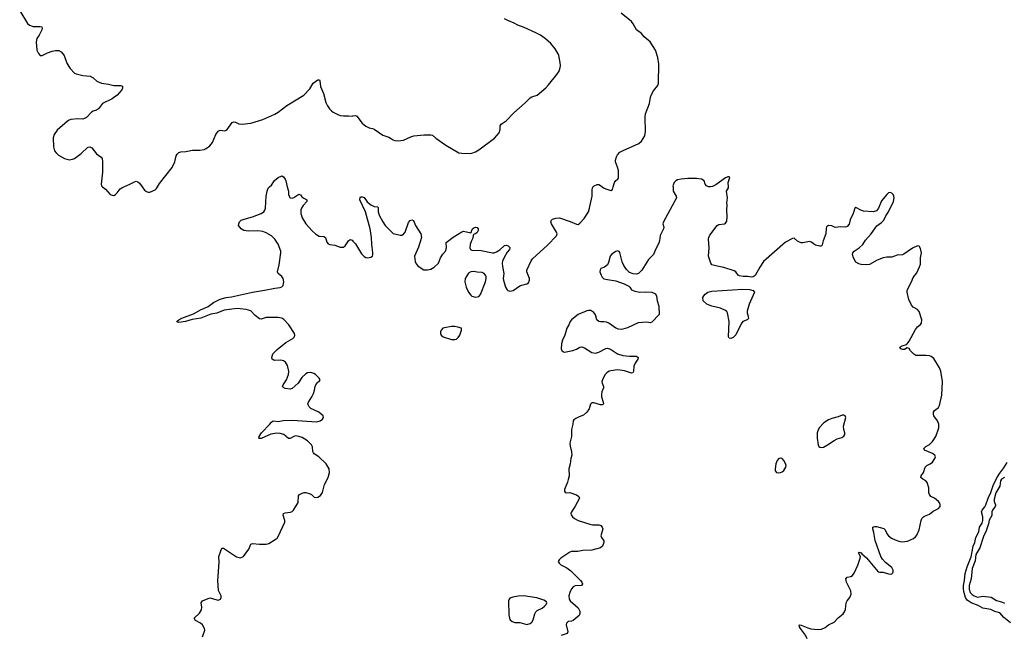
# Model space of a CAD drawing. Header units: inches. Extents: x 1550860 to 1685816, y 509127 to 640511.
# Tile 58 of 91: x 1626112 to 1637602, y 574770 to 581949. Entities that reach past the tile are written whole.
import ezdxf

# ---------------------------------------------------------------- set-up
doc = ezdxf.new("R2010")
doc.units = ezdxf.units.IN
doc.header["$MEASUREMENT"] = 0
for name, color, linetype in [('B6527', 7, 'Continuous'), ('B6528', 7, 'Continuous'), ('B6537', 7, 'Continuous'), ('B6538', 7, 'Continuous')]:
    doc.layers.add(name, color=color, linetype=linetype)

msp = doc.modelspace()

# ---------------------------------------------------------------- linework, layer by layer
at = {"layer": 'B6527', "color": 6}
for points, elevation in [([(1627079, 580000), (1627113, 579973), (1627169, 579909), (1627190, 579901), (1627210, 579900), (1627230, 579910), (1627250, 579930), (1627285, 579975), (1627304, 579990), (1627327, 580000)], 600), ([(1627541, 580000), (1627570, 579961), (1627590, 579944), (1627610, 579938), (1627630, 579939), (1627694, 579966), (1627710, 579979), (1627722, 580000)], 600), ([(1628247, 574750), (1628272, 574830), (1628269, 574850), (1628244, 574890), (1628221, 574910), (1628163, 574943), (1628149, 574970), (1628211, 575029), (1628234, 575066), (1628238, 575098), (1628230, 575150), (1628245, 575170), (1628330, 575205), (1628430, 575179), (1628457, 575190), (1628465, 575210), (1628463, 575230), (1628431, 575291), (1628425, 575410), (1628438, 575622), (1628435, 575690), (1628457, 575743), (1628470, 575786), (1628490, 575785), (1628643, 575683), (1628690, 575674), (1628722, 575690), (1628745, 575715), (1628786, 575774), (1628810, 575833), (1628830, 575840), (1628910, 575831), (1628990, 575832), (1629019, 575841), (1629094, 575886), (1629116, 575904), (1629132, 575928), (1629205, 576090), (1629206, 576110), (1629185, 576170), (1629189, 576190), (1629210, 576199), (1629273, 576207), (1629290, 576214), (1629307, 576230), (1629361, 576319), (1629365, 576395), (1629377, 576410), (1629410, 576428), (1629430, 576435), (1629450, 576434), (1629500, 576420), (1629518, 576410), (1629550, 576381), (1629570, 576376), (1629590, 576380), (1629621, 576399), (1629646, 576434), (1629669, 576530), (1629710, 576610), (1629726, 576670), (1629724, 576710), (1629687, 576770), (1629602, 576850), (1629547, 576887), (1629539, 576899), (1629533, 576913), (1629527, 576967), (1629516, 576990), (1629470, 577037), (1629410, 577075), (1629370, 577089), (1629330, 577094), (1629310, 577089), (1629270, 577063), (1629250, 577063), (1629193, 577113), (1629150, 577125), (1629113, 577127), (1629043, 577117), (1628930, 577065), (1628910, 577065), (1628902, 577070), (1628905, 577090), (1628933, 577130), (1629031, 577230), (1629050, 577256), (1629070, 577270), (1629130, 577264), (1629186, 577274), (1629290, 577280), (1629579, 577261), (1629618, 577270), (1629644, 577290), (1629658, 577310), (1629653, 577330), (1629632, 577350), (1629603, 577370), (1629510, 577416), (1629490, 577434), (1629478, 577458), (1629476, 577470), (1629482, 577490), (1629523, 577550), (1629541, 577590), (1629552, 577628), (1629559, 577670), (1629568, 577692), (1629590, 577720), (1629605, 577730), (1629617, 577750), (1629605, 577770), (1629565, 577810), (1629544, 577824), (1629510, 577835), (1629470, 577832), (1629450, 577820), (1629404, 577776), (1629361, 577710), (1629290, 577646), (1629270, 577639), (1629210, 577647), (1629194, 577654), (1629180, 577670), (1629188, 577690), (1629226, 577750), (1629249, 577811), (1629253, 577850), (1629236, 577916), (1629214, 577954), (1629192, 577972), (1629158, 577978), (1629090, 577973), (1629077, 577977), (1629058, 577990), (1629053, 578010), (1629068, 578052), (1629118, 578102), (1629217, 578183), (1629298, 578230), (1629319, 578250), (1629324, 578270), (1629317, 578290), (1629253, 578390), (1629194, 578454), (1629170, 578470), (1629123, 578477), (1629010, 578477), (1628990, 578475), (1628930, 578456), (1628910, 578459), (1628861, 578501), (1628810, 578554), (1628753, 578570), (1628650, 578579), (1628498, 578562), (1628413, 578527), (1628344, 578516), (1628225, 578470), (1628126, 578454), (1628048, 578430), (1627970, 578417), (1627950, 578421), (1627945, 578430), (1627968, 578450), (1628006, 578470), (1628140, 578520), (1628230, 578570), (1628260, 578580), (1628310, 578604), (1628373, 578650), (1628450, 578688), (1628520, 578710), (1628582, 578718), (1628830, 578773), (1628970, 578794), (1629090, 578819), (1629150, 578825), (1629170, 578834), (1629185, 578850), (1629194, 578890), (1629188, 578930), (1629170, 578956), (1629128, 578990), (1629119, 579010), (1629141, 579090), (1629161, 579230), (1629158, 579250), (1629127, 579330), (1629089, 579390), (1629050, 579430), (1628990, 579465), (1628950, 579478), (1628890, 579487), (1628783, 579483), (1628729, 579489), (1628695, 579510), (1628665, 579550), (1628668, 579570), (1628679, 579590), (1628698, 579610), (1628730, 579623), (1628828, 579650), (1628931, 579690), (1628961, 579710), (1628973, 579727), (1628980, 579750), (1628988, 579890), (1628999, 579950), (1629010, 579984), (1629027, 580000)], 500), ([(1629235, 580000), (1629247, 579950), (1629250, 579907), (1629270, 579872), (1629290, 579867), (1629310, 579874), (1629370, 579916), (1629390, 579905), (1629404, 579884), (1629426, 579866), (1629461, 579850), (1629462, 579830), (1629419, 579781), (1629400, 579750), (1629394, 579730), (1629393, 579690), (1629410, 579638), (1629451, 579570), (1629525, 579485), (1629567, 579447), (1629606, 579426), (1629662, 579422), (1629682, 579410), (1629695, 579355), (1629710, 579336), (1629730, 579329), (1629790, 579321), (1629850, 579297), (1629890, 579298), (1629910, 579310), (1629950, 579371), (1629970, 579386), (1629990, 579379), (1630000, 579368)], 500)]:
    msp.add_lwpolyline(points, dxfattribs=dict(at, elevation=elevation))
at = {"layer": 'B6528', "color": 6}
for points, elevation in [([(1626112, 582052), (1626205, 581905), (1626225, 581885), (1626270, 581869), (1626351, 581871), (1626370, 581865), (1626374, 581850), (1626369, 581830), (1626341, 581770), (1626314, 581730), (1626303, 581690), (1626314, 581594), (1626330, 581553), (1626350, 581533), (1626374, 581530), (1626436, 581564), (1626490, 581583), (1626531, 581591), (1626570, 581591), (1626595, 581575), (1626630, 581530), (1626663, 581443), (1626684, 581404), (1626700, 581380), (1626750, 581326), (1626770, 581316), (1626850, 581297), (1626935, 581290), (1626970, 581270), (1627011, 581231), (1627068, 581208), (1627150, 581196), (1627210, 581181), (1627290, 581180), (1627312, 581172), (1627312, 581150), (1627305, 581130), (1627250, 581070), (1627190, 581025), (1627078, 580970), (1627030, 580910), (1627010, 580895), (1626970, 580881), (1626950, 580870), (1626890, 580810), (1626850, 580791), (1626790, 580792), (1626710, 580785), (1626690, 580779), (1626670, 580767), (1626550, 580661), (1626516, 580610), (1626504, 580570), (1626508, 580468), (1626520, 580420), (1626536, 580396), (1626566, 580370), (1626634, 580330), (1626690, 580316), (1626730, 580321), (1626750, 580330), (1626830, 580387), (1626902, 580458), (1626910, 580464), (1626930, 580467), (1626953, 580453), (1627010, 580384), (1627064, 580344), (1627074, 580330), (1627080, 580290), (1627078, 580170), (1627061, 580030), (1627066, 580010), (1627079, 580000)], 600), ([(1627722, 580000), (1627743, 580037), (1627890, 580224), (1627923, 580290), (1627937, 580363), (1627950, 580382), (1627970, 580399), (1627992, 580408), (1628050, 580412), (1628130, 580426), (1628214, 580426), (1628263, 580437), (1628290, 580448), (1628330, 580479), (1628363, 580517), (1628402, 580610), (1628430, 580650), (1628450, 580660), (1628506, 580654), (1628520, 580660), (1628533, 580670), (1628592, 580750), (1628610, 580757), (1628630, 580753), (1628670, 580736), (1628709, 580731), (1628810, 580741), (1628950, 580785), (1629090, 580846), (1629130, 580870), (1629230, 580947), (1629426, 581070), (1629499, 581141), (1629538, 581210), (1629590, 581249), (1629610, 581247), (1629616, 581236), (1629624, 581170), (1629658, 581090), (1629685, 580985), (1629704, 580944), (1629728, 580908), (1629750, 580886), (1629770, 580870), (1629823, 580843), (1629853, 580833), (1629890, 580826), (1629950, 580829), (1629990, 580824), (1630000, 580826)], 600), ([(1629027, 580000), (1629050, 580021), (1629085, 580075), (1629130, 580109), (1629170, 580127), (1629190, 580117), (1629210, 580090), (1629218, 580070), (1629235, 580000)], 500), ([(1627327, 580000), (1627398, 580030), (1627450, 580060), (1627470, 580065), (1627490, 580059), (1627510, 580042), (1627541, 580000)], 600)]:
    msp.add_lwpolyline(points, dxfattribs=dict(at, elevation=elevation))
at = {"layer": 'B6537', "color": 6}
for points, elevation in [([(1630000, 579368), (1630030, 579335), (1630100, 579220), (1630130, 579187), (1630150, 579175), (1630170, 579170), (1630210, 579179), (1630228, 579192), (1630234, 579206), (1630234, 579230), (1630220, 579330), (1630217, 579410), (1630203, 579510), (1630146, 579710), (1630083, 579850), (1630084, 579876), (1630090, 579882), (1630110, 579884), (1630130, 579874), (1630166, 579826), (1630210, 579789), (1630250, 579771), (1630290, 579765), (1630294, 579754), (1630296, 579710), (1630306, 579670), (1630348, 579590), (1630375, 579550), (1630470, 579456), (1630550, 579435), (1630570, 579438), (1630590, 579448), (1630610, 579470), (1630650, 579582), (1630670, 579606), (1630690, 579615), (1630706, 579606), (1630730, 579550), (1630792, 579450), (1630802, 579410), (1630765, 579295), (1630721, 579190), (1630727, 579130), (1630740, 579100), (1630758, 579078), (1630810, 579042), (1630830, 579033), (1630870, 579030), (1630910, 579041), (1630950, 579062), (1630999, 579110), (1631024, 579170), (1631050, 579216), (1631082, 579250), (1631094, 579290), (1631089, 579351), (1631170, 579412), (1631270, 579476), (1631290, 579484), (1631377, 579463), (1631386, 579474), (1631387, 579490), (1631397, 579510), (1631410, 579523), (1631430, 579530), (1631450, 579524), (1631464, 579510), (1631464, 579490), (1631450, 579468), (1631430, 579450), (1631414, 579446), (1631404, 579436), (1631399, 579401), (1631379, 579361), (1631370, 579329), (1631365, 579290), (1631371, 579270), (1631390, 579260), (1631496, 579256), (1631630, 579230), (1631650, 579232), (1631677, 579243), (1631714, 579266), (1631770, 579315), (1631790, 579321), (1631812, 579310), (1631831, 579291), (1631826, 579270), (1631802, 579238), (1631764, 579176), (1631747, 579134), (1631743, 579110), (1631747, 579070), (1631763, 578990), (1631754, 578930), (1631757, 578910), (1631782, 578830), (1631800, 578800), (1631810, 578790), (1631830, 578785), (1631870, 578791), (1631950, 578844), (1631970, 578853), (1632030, 578867), (1632050, 578879), (1632062, 578910), (1632060, 578930), (1632029, 579009), (1632031, 579029), (1632082, 579138), (1632098, 579162), (1632270, 579321), (1632376, 579430), (1632383, 579450), (1632377, 579470), (1632316, 579570), (1632311, 579590), (1632316, 579610), (1632330, 579622), (1632370, 579636), (1632410, 579639), (1632536, 579596), (1632610, 579563), (1632630, 579562), (1632650, 579575), (1632701, 579630), (1632749, 579710), (1632763, 579750), (1632764, 579770), (1632792, 579890), (1632794, 579970), (1632802, 579998), (1632803, 580000)], 500), ([(1633736, 580000), (1633739, 579950), (1633772, 579892), (1633775, 579870), (1633624, 579590), (1633619, 579570), (1633628, 579530), (1633626, 579510), (1633587, 579433), (1633579, 579370), (1633570, 579342), (1633530, 579270), (1633510, 579210), (1633450, 579152), (1633372, 579028), (1633333, 578990), (1633310, 578981), (1633270, 578986), (1633230, 579002), (1633195, 579035), (1633162, 579082), (1633144, 579124), (1633114, 579234), (1633106, 579246), (1633090, 579252), (1633070, 579247), (1633050, 579235), (1633019, 579210), (1633003, 579190), (1632984, 579116), (1632971, 579090), (1632936, 579064), (1632894, 579046), (1632884, 579030), (1632883, 579010), (1632897, 578970), (1632910, 578948), (1632930, 578928), (1632970, 578918), (1633070, 578904), (1633166, 578870), (1633220, 578840), (1633231, 578830), (1633250, 578798), (1633290, 578784), (1633350, 578771), (1633410, 578775), (1633490, 578770), (1633533, 578753), (1633545, 578725), (1633550, 578670), (1633569, 578610), (1633576, 578510), (1633490, 578423), (1633470, 578415), (1633430, 578422), (1633330, 578414), (1633204, 578356), (1633150, 578339), (1633130, 578337), (1633101, 578341), (1633070, 578351), (1632985, 578410), (1632961, 578421), (1632930, 578426), (1632890, 578426), (1632870, 578431), (1632846, 578450), (1632830, 578506), (1632810, 578536), (1632776, 578556), (1632750, 578559), (1632730, 578554), (1632631, 578510), (1632573, 578470), (1632550, 578450), (1632537, 578430), (1632520, 578390), (1632496, 578350), (1632472, 578270), (1632445, 578210), (1632434, 578170), (1632430, 578110), (1632439, 578090), (1632456, 578076), (1632470, 578072), (1632490, 578074), (1632568, 578092), (1632610, 578107), (1632650, 578129), (1632670, 578132), (1632704, 578124), (1632789, 578069), (1632830, 578061), (1632870, 578070), (1632950, 578116), (1632970, 578120), (1633007, 578107), (1633090, 578054), (1633150, 578032), (1633230, 578024), (1633310, 578024), (1633330, 578010), (1633327, 577990), (1633295, 577945), (1633279, 577910), (1633273, 577847), (1633266, 577830), (1633250, 577826), (1633170, 577854), (1633090, 577864), (1633010, 577855), (1632990, 577849), (1632963, 577830), (1632945, 577810), (1632922, 577770), (1632907, 577730), (1632909, 577710), (1632925, 577670), (1632925, 577655), (1632905, 577610), (1632901, 577579), (1632903, 577550), (1632921, 577490), (1632923, 577470), (1632918, 577462), (1632910, 577458), (1632890, 577458), (1632810, 577480), (1632790, 577482), (1632783, 577477), (1632774, 577466), (1632757, 577410), (1632730, 577370), (1632690, 577338), (1632641, 577319), (1632602, 577298), (1632579, 577281), (1632571, 577270), (1632568, 577230), (1632553, 577170), (1632550, 577090), (1632532, 577010), (1632534, 576974), (1632552, 576910), (1632555, 576870), (1632542, 576830), (1632537, 576770), (1632521, 576710), (1632523, 576630), (1632514, 576586), (1632506, 576554), (1632468, 576470), (1632468, 576450), (1632479, 576439), (1632490, 576433), (1632530, 576434), (1632610, 576406), (1632637, 576390), (1632646, 576370), (1632590, 576266), (1632551, 576210), (1632544, 576190), (1632547, 576173), (1632562, 576150), (1632585, 576130), (1632630, 576107), (1632764, 576064), (1632797, 576057), (1632870, 576056), (1632893, 576050), (1632908, 576030), (1632916, 576010), (1632894, 575930), (1632900, 575910), (1632928, 575870), (1632928, 575850), (1632912, 575810), (1632890, 575790), (1632790, 575764), (1632683, 575757), (1632625, 575745), (1632550, 575745), (1632530, 575741), (1632426, 575670), (1632406, 575650), (1632396, 575630), (1632407, 575610), (1632428, 575590), (1632496, 575556), (1632543, 575523), (1632657, 575410), (1632672, 575390), (1632679, 575370), (1632669, 575351), (1632595, 575345), (1632570, 575335), (1632550, 575310), (1632531, 575270), (1632520, 575230), (1632523, 575190), (1632537, 575170), (1632628, 575090), (1632648, 575050), (1632650, 575022), (1632639, 575001), (1632570, 574944), (1632550, 574935), (1632512, 574930), (1632501, 574919), (1632494, 574910), (1632490, 574890), (1632508, 574810), (1632502, 574790), (1632430, 574767)], 500), ([(1632911, 580000), (1632923, 579990), (1632950, 579977), (1633010, 579959), (1633029, 579970), (1633038, 580000)], 500), ([(1634174, 580000), (1634170, 579999), (1634150, 580000), (1634149, 580000)], 500), ([(1635300, 574730), (1635280, 574770), (1635223, 574850), (1635213, 574870), (1635209, 574891), (1635230, 574888), (1635310, 574855), (1635345, 574845), (1635430, 574838), (1635470, 574843), (1635510, 574862), (1635550, 574893), (1635618, 574922), (1635665, 574975), (1635720, 575020), (1635737, 575043), (1635749, 575071), (1635758, 575150), (1635767, 575170), (1635801, 575210), (1635813, 575250), (1635810, 575290), (1635762, 575390), (1635753, 575430), (1635770, 575447), (1635810, 575457), (1635830, 575468), (1635850, 575493), (1635893, 575587), (1635919, 575670), (1635922, 575690), (1635900, 575730), (1635904, 575736), (1635910, 575739), (1635930, 575732), (1635938, 575718), (1635994, 575674), (1636130, 575510), (1636150, 575504), (1636190, 575504), (1636250, 575485), (1636270, 575484), (1636290, 575488), (1636300, 575500), (1636305, 575510), (1636305, 575530), (1636290, 575562), (1636217, 575617), (1636179, 575659), (1636161, 575690), (1636096, 575876), (1636081, 575970), (1636068, 576010), (1636068, 576032), (1636090, 576039), (1636110, 576038), (1636196, 576016), (1636210, 576001), (1636235, 575950), (1636251, 575930), (1636284, 575904), (1636330, 575881), (1636370, 575867), (1636410, 575860), (1636472, 575868), (1636541, 575899), (1636564, 575916), (1636582, 575938), (1636610, 575999), (1636633, 576110), (1636641, 576130), (1636657, 576150), (1636670, 576160), (1636730, 576183), (1636770, 576217), (1636832, 576250), (1636852, 576270), (1636855, 576290), (1636850, 576309), (1636835, 576330), (1636789, 576369), (1636746, 576390), (1636728, 576410), (1636723, 576430), (1636720, 576490), (1636703, 576550), (1636687, 576570), (1636651, 576591), (1636629, 576610), (1636631, 576630), (1636657, 576670), (1636678, 576730), (1636696, 576750), (1636736, 576770), (1636763, 576790), (1636792, 576830), (1636797, 576850), (1636791, 576870), (1636780, 576880), (1636765, 576890), (1636671, 576930), (1636662, 576950), (1636685, 576970), (1636730, 576995), (1636763, 577030), (1636802, 577090), (1636839, 577190), (1636836, 577230), (1636822, 577270), (1636781, 577330), (1636774, 577350), (1636776, 577370), (1636788, 577390), (1636833, 577427), (1636847, 577450), (1636874, 577570), (1636881, 577730), (1636862, 577850), (1636847, 577890), (1636778, 577998), (1636750, 578023), (1636730, 578030), (1636690, 578034), (1636570, 578034), (1636547, 578047), (1636508, 578088), (1636490, 578113), (1636479, 578119), (1636470, 578123), (1636436, 578104), (1636416, 578104), (1636395, 578110), (1636381, 578130), (1636410, 578147), (1636459, 578161), (1636470, 578170), (1636490, 578198), (1636565, 578335), (1636590, 578366), (1636621, 578390), (1636636, 578410), (1636638, 578450), (1636607, 578547), (1636587, 578570), (1636537, 578597), (1636518, 578618), (1636486, 578686), (1636467, 578770), (1636469, 578790), (1636477, 578810), (1636519, 578890), (1636539, 578941), (1636582, 578998), (1636614, 579066), (1636622, 579098), (1636623, 579170), (1636634, 579230), (1636622, 579282), (1636610, 579307), (1636590, 579312), (1636530, 579283), (1636430, 579213), (1636414, 579206), (1636350, 579204), (1636290, 579181), (1636230, 579178), (1636190, 579170), (1636117, 579143), (1636030, 579095), (1635990, 579089), (1635930, 579093), (1635903, 579103), (1635870, 579123), (1635842, 579170), (1635831, 579210), (1635835, 579230), (1635850, 579250), (1635910, 579290), (1635951, 579329), (1635981, 579379), (1636048, 579450), (1636115, 579545), (1636170, 579583), (1636195, 579610), (1636220, 579660), (1636252, 579710), (1636310, 579830), (1636316, 579870), (1636314, 579890), (1636305, 579910), (1636290, 579927), (1636270, 579934), (1636252, 579930), (1636230, 579912), (1636170, 579836), (1636135, 579750), (1636110, 579721), (1636070, 579709), (1635958, 579718), (1635926, 579726), (1635870, 579757), (1635858, 579750), (1635839, 579690), (1635804, 579616), (1635790, 579564), (1635770, 579536), (1635750, 579530), (1635690, 579532), (1635630, 579524), (1635590, 579545), (1635550, 579549), (1635528, 579532), (1635522, 579518), (1635519, 579450), (1635488, 579372), (1635478, 579322), (1635470, 579309), (1635450, 579307), (1635400, 579320), (1635374, 579334), (1635350, 579356), (1635330, 579364), (1635250, 579345), (1635230, 579347), (1635210, 579353), (1635190, 579367), (1635150, 579403), (1635130, 579398), (1635050, 579354), (1634793, 579130), (1634750, 579063), (1634696, 578964), (1634670, 578950), (1634652, 578948), (1634606, 578954), (1634554, 578954), (1634510, 578962), (1634496, 578970), (1634468, 579008), (1634450, 579020), (1634330, 579061), (1634253, 579073), (1634190, 579090), (1634176, 579110), (1634151, 579190), (1634159, 579290), (1634150, 579390), (1634152, 579410), (1634164, 579436), (1634250, 579550), (1634270, 579559), (1634338, 579570), (1634350, 579578), (1634362, 579598), (1634369, 579650), (1634365, 579730), (1634369, 579790), (1634362, 579810), (1634371, 579870), (1634359, 579950), (1634384, 579990), (1634383, 580000)], 500), ([(1637676, 574916), (1637598, 574978), (1637550, 575030), (1637490, 575049), (1637443, 575070), (1637350, 575086), (1637298, 575118), (1637214, 575150), (1637170, 575181), (1637150, 575210), (1637130, 575281), (1637124, 575310), (1637125, 575350), (1637137, 575410), (1637146, 575490), (1637170, 575569), (1637215, 575685), (1637240, 575810), (1637257, 575850), (1637270, 575910), (1637305, 575975), (1637313, 576030), (1637343, 576077), (1637352, 576108), (1637353, 576150), (1637335, 576210), (1637342, 576230), (1637373, 576267), (1637385, 576290), (1637413, 576370), (1637445, 576435), (1637470, 576516), (1637510, 576599), (1637550, 576662), (1637597, 576723), (1637635, 576785)], 400), ([(1637605, 576610), (1637571, 576589), (1637556, 576570), (1637550, 576510), (1637504, 576430), (1637483, 576356), (1637485, 576330), (1637500, 576290), (1637498, 576282), (1637494, 576270), (1637463, 576230), (1637457, 576210), (1637455, 576165), (1637426, 576114), (1637417, 576070), (1637391, 575989), (1637360, 575920), (1637315, 575790), (1637271, 575710), (1637261, 575639), (1637226, 575550), (1637217, 575430), (1637190, 575350), (1637192, 575308), (1637203, 575270), (1637225, 575245), (1637250, 575228), (1637290, 575216), (1637350, 575226), (1637450, 575216), (1637510, 575175), (1637570, 575160), (1637604, 575144)], 400)]:
    msp.add_lwpolyline(points, dxfattribs=dict(at, elevation=elevation))
for points, elevation in [([(1631410, 579014), (1631378, 579010), (1631348, 578992), (1631310, 578930), (1631308, 578890), (1631323, 578830), (1631348, 578770), (1631375, 578735), (1631390, 578724), (1631430, 578713), (1631470, 578719), (1631490, 578745), (1631548, 578890), (1631556, 578930), (1631555, 578950), (1631547, 578970), (1631532, 578990), (1631510, 579001), (1631450, 579004)], 500), ([(1634410, 578230), (1634390, 578233), (1634384, 578250), (1634391, 578430), (1634371, 578530), (1634364, 578544), (1634350, 578558), (1634290, 578586), (1634189, 578610), (1634129, 578630), (1634089, 578670), (1634084, 578710), (1634094, 578730), (1634113, 578750), (1634144, 578770), (1634190, 578785), (1634550, 578806), (1634630, 578802), (1634671, 578790), (1634686, 578770), (1634625, 578630), (1634602, 578550), (1634601, 578530), (1634614, 578486), (1634615, 578465), (1634602, 578450), (1634550, 578430), (1634530, 578404), (1634467, 578273), (1634436, 578244)], 500), ([(1631189, 578371), (1631151, 578371), (1631070, 578357), (1631051, 578350), (1631031, 578330), (1631022, 578310), (1631022, 578290), (1631031, 578270), (1631055, 578250), (1631150, 578218), (1631190, 578219), (1631210, 578225), (1631230, 578244), (1631247, 578270), (1631269, 578330), (1631269, 578350), (1631225, 578365)], 500), ([(1635730, 577337), (1635710, 577335), (1635664, 577316), (1635590, 577298), (1635550, 577283), (1635494, 577246), (1635442, 577190), (1635424, 577156), (1635418, 577130), (1635419, 577070), (1635428, 576990), (1635439, 576970), (1635450, 576962), (1635470, 576958), (1635490, 576964), (1635540, 576990), (1635617, 577043), (1635650, 577059), (1635705, 577075), (1635730, 577091), (1635741, 577110), (1635740, 577130), (1635728, 577168), (1635727, 577207), (1635751, 577310), (1635746, 577330)], 600), ([(1634990, 576837), (1634970, 576831), (1634950, 576810), (1634934, 576770), (1634926, 576710), (1634929, 576689), (1634945, 576670), (1634970, 576664), (1634990, 576667), (1635010, 576675), (1635030, 576692), (1635052, 576730), (1635055, 576750), (1635050, 576775), (1635031, 576810), (1635010, 576831)], 600), ([(1631990, 575228), (1631930, 575225), (1631865, 575215), (1631830, 575201), (1631822, 575190), (1631818, 575170), (1631819, 575010), (1631826, 574970), (1631837, 574950), (1631859, 574930), (1631890, 574919), (1631950, 574917), (1632030, 574896), (1632070, 574907), (1632090, 574924), (1632105, 574950), (1632122, 575018), (1632135, 575045), (1632150, 575060), (1632210, 575087), (1632238, 575110), (1632257, 575130), (1632263, 575150), (1632258, 575158), (1632230, 575178), (1632145, 575205)], 500)]:
    msp.add_lwpolyline(points, close=True, dxfattribs=dict(at, elevation=elevation))
at = {"layer": 'B6538', "color": 6}
for points, elevation in [([(1630000, 580826), (1630030, 580830), (1630045, 580825), (1630110, 580744), (1630150, 580708), (1630190, 580688), (1630230, 580681), (1630250, 580673), (1630350, 580604), (1630420, 580580), (1630470, 580549), (1630490, 580541), (1630530, 580537), (1630590, 580546), (1630677, 580583), (1630710, 580593), (1630830, 580606), (1630910, 580607), (1630930, 580603), (1630970, 580569), (1631086, 580486), (1631238, 580398), (1631270, 580392), (1631370, 580387), (1631390, 580391), (1631430, 580410), (1631470, 580433), (1631654, 580566), (1631706, 580630), (1631719, 580670), (1631720, 580710), (1631730, 580732), (1631789, 580771), (1631877, 580863), (1632010, 580978), (1632070, 581039), (1632090, 581049), (1632150, 581070), (1632250, 581155), (1632284, 581190), (1632381, 581310), (1632406, 581350), (1632420, 581390), (1632423, 581410), (1632420, 581450), (1632403, 581530), (1632395, 581550), (1632360, 581610), (1632311, 581670), (1632246, 581726), (1632188, 581768), (1632137, 581797), (1632000, 581860), (1631926, 581886), (1631881, 581910), (1631810, 581939), (1631770, 581960)], 600), ([(1633038, 580000), (1633053, 580050), (1633068, 580072), (1633092, 580088), (1633100, 580110), (1633100, 580190), (1633090, 580230), (1633066, 580290), (1633063, 580310), (1633075, 580350), (1633088, 580372), (1633117, 580403), (1633155, 580425), (1633336, 580504), (1633369, 580531), (1633407, 580593), (1633416, 580644), (1633411, 580810), (1633413, 580850), (1633460, 580970), (1633475, 581045), (1633485, 581075), (1633510, 581118), (1633557, 581183), (1633566, 581210), (1633570, 581430), (1633560, 581510), (1633530, 581594), (1633469, 581690), (1633401, 581750), (1633369, 581789), (1633310, 581830), (1633270, 581901), (1633250, 581927), (1633130, 582027)], 500), ([(1632803, 580000), (1632814, 580010), (1632850, 580028), (1632870, 580027), (1632890, 580017), (1632911, 580000)], 500), ([(1634149, 580000), (1634126, 580010), (1634112, 580032), (1634100, 580070), (1634070, 580090), (1634010, 580098), (1633910, 580098), (1633830, 580090), (1633790, 580080), (1633770, 580069), (1633751, 580050), (1633735, 580010), (1633736, 580000)], 500), ([(1634383, 580000), (1634379, 580050), (1634398, 580110), (1634390, 580115), (1634375, 580115), (1634350, 580105), (1634236, 580024), (1634195, 580005), (1634174, 580000)], 500)]:
    msp.add_lwpolyline(points, dxfattribs=dict(at, elevation=elevation))

doc.saveas('drawing.dxf')
